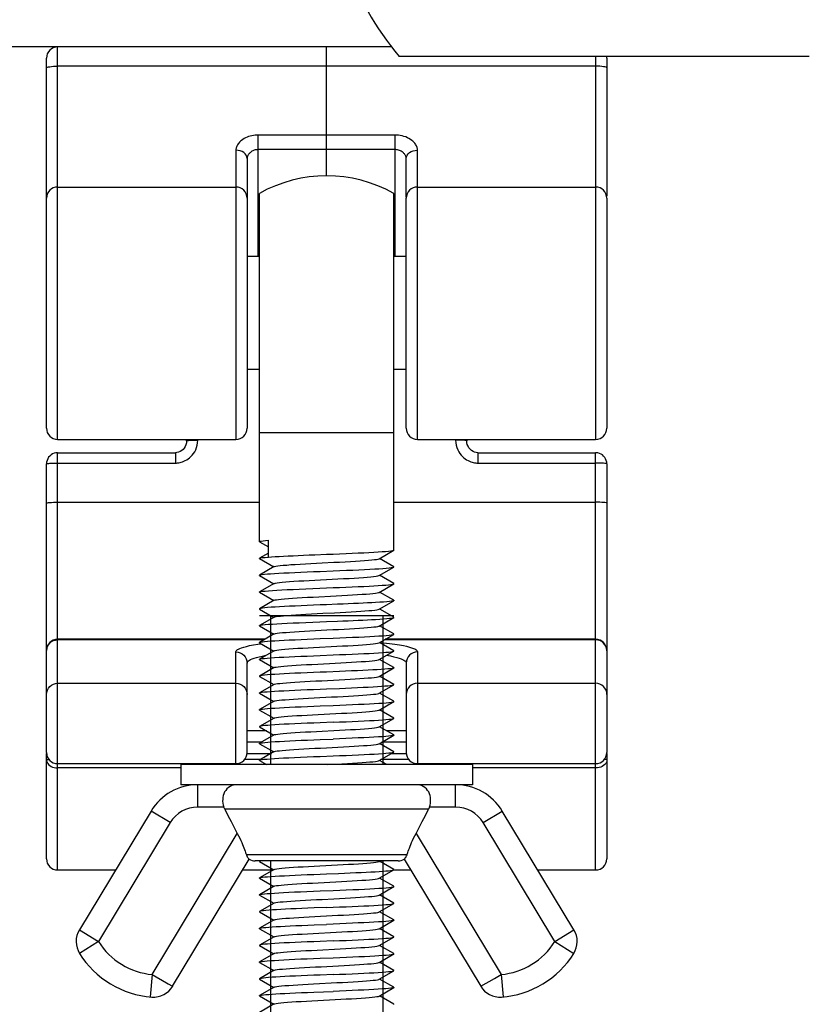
# Model space of a CAD drawing. Extents: x 0 to 420, y 0 to 297.
# Tile 58 of 77: x 325 to 339, y 171 to 188. Entities that reach past the tile are written whole.
import ezdxf

# ---------------------------------------------------------------- set-up
doc = ezdxf.new("R2010")
doc.units = 0
doc.header["$LTSCALE"] = 23.1
doc.layers.get('0').update_dxf_attribs({"linetype": 'CONTINUOUS'})
for name, color, linetype in [('02___PRT_ALL_AXES', 7, 'CONTINUOUS'), ('03___PRT_ALL_CURVES', 7, 'CONTINUOUS'), ('DIM_PILOTEES', 7, 'CONTINUOUS')]:
    doc.layers.add(name, color=color, linetype=linetype)
doc.dimstyles.get("Standard").update_dxf_attribs({"dimtxt": 2.5, "dimasz": 2.5, "dimexe": 1.25, "dimexo": 0.625, "dimtad": 1, "dimcen": 2.5, "dimazin": 3, "dimtfac": 1, "dimtmove": 0, "dimatfit": 3})

# ---------------------------------------------------------------- blocks, each defined once
blk = doc.blocks.new('_FILLED')
at = {"color": 0, "linetype": 'BYBLOCK'}
blk.add_solid([(0, 0), (-1, 0.1429), (-1, -0.1429)], dxfattribs=at)
blk = doc.blocks.new('*D17')
at = {"layer": 'DIM_PILOTEES', "color": 2, "linetype": 'CONTINUOUS'}
for p, q in [((315.804, 200.233), (315.804, 158.992)), ((345.124, 200.233), (345.124, 158.992)), ((315.804, 160.992), (330.464, 160.992)), ((345.124, 160.992), (330.464, 160.992))]:
    blk.add_line(p, q, dxfattribs=at)
at = {"layer": 'DIM_PILOTEES', "color": 2, "linetype": 'CONTINUOUS', "xscale": 3.5, "yscale": 3.5, "zscale": 3.5, "rotation": 180}
blk.add_blockref('_FILLED', (315.804, 160.992), dxfattribs=at)
at = {"layer": 'DIM_PILOTEES', "color": 2, "linetype": 'CONTINUOUS', "xscale": 3.5, "yscale": 3.5, "zscale": 3.5}
blk.add_blockref('_FILLED', (345.124, 160.992), dxfattribs=at)

msp = doc.modelspace()

# ---------------------------------------------------------------- linework, layer by layer
at = {"color": 7, "linetype": 'CONTINUOUS'}
for p, q in [((331.285, 187.933), (313.124, 187.933)), ((325.324, 180.933), (325.324, 187.933)), ((325.124, 185.242), (325.124, 187.733)), ((338.737, 187.763), (331.417, 187.763)), ((334.924, 187.763), (334.924, 180.933)), ((335.124, 187.733), (335.124, 185.271)), ((334.924, 187.589), (325.324, 187.589)), ((331.344, 186.361), (328.904, 186.361)), ((328.904, 184.203), (328.904, 186.361)), ((331.344, 184.203), (331.344, 186.361)), ((328.504, 186.09), (328.504, 180.933)), ((331.344, 186.101), (328.904, 186.101)), ((331.744, 180.933), (331.744, 186.09)), ((328.704, 185.943), (328.704, 181.133)), ((331.544, 185.25), (331.544, 185.943)), ((325.324, 185.433), (328.504, 185.433)), ((331.744, 185.433), (334.924, 185.433)), ((325.124, 181.133), (325.124, 185.234)), ((331.544, 181.133), (331.544, 185.234)), ((335.124, 185.234), (335.124, 181.133)), ((328.704, 184.203), (328.924, 184.203)), ((331.324, 184.203), (331.544, 184.203)), ((328.704, 182.183), (328.924, 182.183)), ((331.324, 182.183), (331.544, 182.183)), ((325.324, 180.933), (328.504, 180.933)), ((327.624, 180.905), (327.624, 180.933)), ((327.824, 180.92), (327.824, 180.933)), ((331.744, 180.933), (334.924, 180.933)), ((332.424, 180.933), (332.424, 180.92)), ((332.624, 180.933), (332.624, 180.905)), ((325.324, 180.695), (327.424, 180.695)), ((325.324, 173.253), (325.324, 180.695)), ((327.424, 180.695), (327.424, 180.51)), ((332.824, 180.695), (334.924, 180.695)), ((332.824, 180.695), (332.824, 180.51)), ((334.924, 173.253), (334.924, 180.695)), ((325.124, 175.349), (325.124, 180.495)), ((325.324, 180.51), (327.424, 180.51)), ((332.824, 180.51), (334.924, 180.51)), ((335.124, 180.495), (335.124, 175.349)), ((325.324, 179.812), (328.924, 179.812)), ((331.324, 179.812), (334.924, 179.812)), ((329.085, 178.833), (329.085, 179.133)), ((328.927, 179.105), (329.085, 179.014)), ((331.061, 178.804), (331.322, 178.955)), ((329.085, 178.903), (328.927, 178.812)), ((328.927, 178.805), (329.181, 178.658)), ((329.916, 178.875), (330.124, 178.883)), ((331.322, 178.662), (331.068, 178.808)), ((329.188, 178.663), (328.927, 178.512)), ((331.061, 178.504), (331.322, 178.655)), ((328.927, 178.505), (329.181, 178.358)), ((331.322, 178.362), (331.068, 178.508)), ((329.188, 178.363), (328.927, 178.212)), ((331.061, 178.204), (331.322, 178.355)), ((328.927, 178.205), (329.181, 178.058)), ((331.322, 178.062), (331.068, 178.208)), ((329.188, 178.063), (328.927, 177.912)), ((328.927, 177.905), (329.181, 177.758)), ((330.319, 177.991), (330.124, 177.983)), ((331.061, 177.904), (331.322, 178.055)), ((331.084, 177.9), (331.068, 177.908)), ((331.322, 177.762), (331.084, 177.9)), ((331.324, 177.783), (328.924, 177.783)), ((329.188, 177.763), (328.927, 177.612)), ((331.061, 177.604), (331.322, 177.755)), ((328.927, 177.605), (329.181, 177.458)), ((330.124, 177.683), (330.319, 177.691)), ((331.322, 177.462), (331.068, 177.608)), ((329.188, 177.463), (328.927, 177.312)), ((331.061, 177.304), (331.322, 177.455)), ((329.022, 177.367), (325.324, 177.367)), ((329.008, 177.358), (325.324, 177.358)), ((328.896, 177.279), (328.957, 177.288)), ((328.927, 177.305), (329.181, 177.158)), ((331.322, 177.162), (331.068, 177.308)), ((334.924, 177.358), (331.154, 177.358)), ((334.924, 177.367), (331.169, 177.367)), ((328.504, 175.149), (328.504, 177.143)), ((328.87, 177.042), (328.919, 177.055)), ((329.188, 177.163), (328.927, 177.012)), ((331.061, 177.004), (331.322, 177.155)), ((331.744, 177.143), (331.744, 175.149)), ((328.704, 175.349), (328.704, 176.944)), ((328.927, 177.005), (329.181, 176.858)), ((329.188, 176.863), (328.927, 176.712)), ((329.964, 176.925), (330.275, 176.941)), ((331.061, 176.704), (331.322, 176.855)), ((331.322, 176.862), (331.068, 177.008)), ((331.544, 176.944), (331.544, 175.349)), ((328.927, 176.705), (329.181, 176.558)), ((330.351, 176.792), (330.124, 176.783)), ((331.322, 176.562), (331.068, 176.708)), ((325.324, 176.583), (328.504, 176.583)), ((329.188, 176.563), (328.927, 176.412)), ((330.124, 176.483), (330.351, 176.492)), ((331.061, 176.404), (331.322, 176.555)), ((331.744, 176.583), (334.924, 176.583)), ((328.927, 176.405), (329.181, 176.258)), ((331.322, 176.262), (331.068, 176.408)), ((329.188, 176.263), (328.927, 176.112)), ((331.061, 176.104), (331.322, 176.255)), ((328.927, 176.105), (329.181, 175.958)), ((329.188, 175.963), (328.927, 175.812)), ((329.974, 176.026), (330.285, 176.042)), ((331.322, 175.962), (331.068, 176.108)), ((328.927, 175.805), (329.181, 175.658)), ((331.061, 175.804), (331.322, 175.955)), ((331.322, 175.662), (331.068, 175.808)), ((329.051, 175.733), (328.704, 175.733)), ((329.188, 175.663), (328.927, 175.512)), ((331.061, 175.504), (331.322, 175.655)), ((331.544, 175.733), (331.198, 175.733)), ((328.965, 175.533), (328.704, 175.533)), ((328.927, 175.505), (329.181, 175.358)), ((331.322, 175.362), (331.068, 175.508)), ((331.544, 175.533), (331.111, 175.533)), ((325.124, 175.333), (325.126, 175.333)), ((325.124, 173.453), (325.124, 175.333)), ((328.704, 175.333), (329.138, 175.333)), ((329.188, 175.363), (328.927, 175.212)), ((331.061, 175.204), (331.322, 175.355)), ((331.284, 175.333), (331.544, 175.333)), ((335.124, 175.333), (335.123, 175.333)), ((335.124, 175.333), (335.124, 173.453)), ((325.124, 175.221), (325.171, 175.221)), ((325.324, 175.149), (328.504, 175.149)), ((328.943, 175.221), (328.657, 175.221)), ((328.927, 175.205), (329.05, 175.134)), ((330.138, 175.134), (330.295, 175.142)), ((331.197, 175.134), (331.068, 175.208)), ((331.591, 175.221), (331.09, 175.221)), ((331.744, 175.149), (334.924, 175.149)), ((335.124, 175.221), (335.077, 175.221)), ((327.524, 175.073), (325.324, 175.073)), ((334.924, 175.073), (332.724, 175.073)), ((327.823, 174.374), (327.823, 174.774)), ((332.426, 174.374), (332.426, 174.774)), ((326.991, 174.304), (325.712, 172.183)), ((327.334, 174.098), (326.991, 174.304)), ((328.289, 174.374), (327.823, 174.374)), ((331.944, 174.339), (328.305, 174.339)), ((332.426, 174.374), (331.96, 174.374)), ((332.915, 174.098), (333.258, 174.304)), ((334.537, 172.183), (333.258, 174.304)), ((327.334, 174.098), (326.054, 171.977)), ((334.195, 171.977), (332.915, 174.098)), ((327.011, 171.387), (328.53, 173.905)), ((331.719, 173.905), (333.238, 171.387)), ((331.558, 173.524), (328.691, 173.524)), ((327.376, 171.179), (328.742, 173.444)), ((328.927, 173.412), (328.925, 173.409)), ((328.925, 173.409), (328.927, 173.405)), ((328.931, 173.414), (328.927, 173.412)), ((328.927, 173.405), (329.181, 173.258)), ((331.061, 173.404), (331.078, 173.414)), ((331.322, 173.262), (331.068, 173.408)), ((331.507, 173.444), (332.873, 171.179)), ((325.324, 173.253), (326.357, 173.253)), ((328.628, 173.253), (329.172, 173.253)), ((329.188, 173.263), (328.927, 173.112)), ((330.124, 173.183), (330.338, 173.192)), ((331.061, 173.104), (331.322, 173.255)), ((331.322, 173.253), (331.621, 173.253)), ((333.892, 173.253), (334.924, 173.253)), ((328.927, 173.105), (329.181, 172.958)), ((329.974, 173.026), (330.285, 173.042)), ((331.322, 172.962), (331.068, 173.108)), ((329.188, 172.963), (328.927, 172.812)), ((328.927, 172.805), (329.181, 172.658)), ((331.061, 172.804), (331.322, 172.955)), ((331.322, 172.662), (331.068, 172.808)), ((329.188, 172.663), (328.927, 172.512)), ((331.061, 172.504), (331.322, 172.655)), ((328.927, 172.505), (329.181, 172.358)), ((330.124, 172.583), (329.902, 172.575)), ((331.322, 172.362), (331.068, 172.508)), ((329.188, 172.363), (328.927, 172.212)), ((329.9, 172.274), (330.124, 172.283)), ((331.061, 172.204), (331.322, 172.355)), ((325.712, 172.183), (326.054, 171.977)), ((328.927, 172.205), (329.181, 172.058)), ((331.322, 172.062), (331.068, 172.208)), ((334.195, 171.977), (334.537, 172.183)), ((326.054, 171.977), (325.715, 171.764)), ((329.188, 172.063), (328.927, 171.912)), ((331.061, 171.904), (331.322, 172.055)), ((334.195, 171.977), (334.534, 171.764)), ((328.927, 171.905), (329.181, 171.758)), ((329.188, 171.763), (328.927, 171.612)), ((331.061, 171.604), (331.322, 171.755)), ((331.322, 171.762), (331.068, 171.908)), ((328.927, 171.605), (329.181, 171.458)), ((331.322, 171.462), (331.068, 171.608)), ((329.188, 171.463), (328.927, 171.312)), ((331.061, 171.304), (331.322, 171.455)), ((327.011, 171.387), (326.975, 170.989)), ((327.011, 171.387), (327.269, 171.24)), ((328.927, 171.305), (329.181, 171.158)), ((331.322, 171.162), (331.068, 171.308)), ((332.873, 171.179), (333.117, 171.319)), ((333.117, 171.319), (333.238, 171.387)), ((333.238, 171.387), (333.274, 170.989)), ((329.188, 171.163), (328.927, 171.012)), ((329.896, 171.074), (330.241, 171.088)), ((331.061, 171.004), (331.322, 171.155)), ((328.927, 171.005), (329.181, 170.858)), ((329.964, 170.925), (330.275, 170.941)), ((331.322, 170.862), (331.068, 171.008)), ((329.188, 170.863), (328.927, 170.712))]:
    msp.add_line(p, q, dxfattribs=at)
at = {"color": 2, "linetype": 'CONTINUOUS'}
for p, q in [((329.124, 177.783), (329.124, 175.134)), ((331.124, 177.783), (331.124, 175.134)), ((329.124, 173.414), (329.124, 168.783)), ((331.124, 173.414), (331.124, 168.783))]:
    msp.add_line(p, q, dxfattribs=at)
at = {"color": 7, "linetype": 'CONTINUOUS'}
for points in [[(325.124, 187.561), (325.128, 187.566), (325.14, 187.572), (325.158, 187.576), (325.183, 187.58), (325.213, 187.584), (325.248, 187.586), (325.285, 187.588), (325.324, 187.589)], [(335.124, 187.561), (335.121, 187.566), (335.109, 187.572), (335.091, 187.576), (335.066, 187.58), (335.036, 187.584), (335.001, 187.586), (334.963, 187.588), (334.924, 187.589)], [(328.904, 186.361), (328.877, 186.36), (328.849, 186.358), (328.82, 186.354), (328.791, 186.349), (328.761, 186.342), (328.732, 186.333), (328.704, 186.322), (328.676, 186.31), (328.651, 186.296), (328.627, 186.281), (328.606, 186.265), (328.587, 186.25), (328.57, 186.234), (328.556, 186.218), (328.545, 186.203), (328.535, 186.188), (328.527, 186.174), (328.52, 186.161), (328.515, 186.147), (328.511, 186.135), (328.508, 186.123), (328.506, 186.111), (328.505, 186.1), (328.504, 186.09)], [(331.744, 186.09), (331.744, 186.101), (331.743, 186.114), (331.74, 186.126), (331.737, 186.14), (331.732, 186.154), (331.725, 186.168), (331.717, 186.183), (331.707, 186.199), (331.695, 186.216), (331.68, 186.232), (331.663, 186.249), (331.643, 186.266), (331.619, 186.283), (331.593, 186.298), (331.565, 186.313), (331.535, 186.326), (331.503, 186.337), (331.471, 186.346), (331.438, 186.353), (331.406, 186.357), (331.375, 186.36), (331.344, 186.361)], [(328.704, 185.943), (328.701, 185.971), (328.689, 185.999), (328.671, 186.024), (328.646, 186.047), (328.616, 186.065), (328.581, 186.079), (328.543, 186.087), (328.504, 186.09)], [(328.904, 186.101), (328.891, 186.101), (328.877, 186.099), (328.862, 186.097), (328.848, 186.094), (328.833, 186.089), (328.818, 186.084), (328.804, 186.077), (328.79, 186.07), (328.778, 186.061), (328.766, 186.052), (328.755, 186.043), (328.746, 186.034), (328.737, 186.024), (328.73, 186.015), (328.725, 186.006), (328.72, 185.998), (328.716, 185.99), (328.712, 185.982), (328.71, 185.975), (328.708, 185.967), (328.706, 185.961), (328.705, 185.954), (328.705, 185.948), (328.704, 185.943)], [(331.544, 185.943), (331.544, 185.949), (331.544, 185.956), (331.542, 185.963), (331.541, 185.97), (331.538, 185.978), (331.535, 185.986), (331.531, 185.995), (331.526, 186.004), (331.52, 186.014), (331.512, 186.023), (331.504, 186.033), (331.494, 186.043), (331.482, 186.053), (331.469, 186.063), (331.455, 186.072), (331.44, 186.08), (331.424, 186.086), (331.408, 186.092), (331.391, 186.096), (331.375, 186.099), (331.359, 186.101), (331.344, 186.101)], [(331.544, 185.943), (331.548, 185.971), (331.56, 185.999), (331.578, 186.024), (331.603, 186.047), (331.633, 186.065), (331.668, 186.079), (331.705, 186.087), (331.744, 186.09)], [(327.424, 180.51), (327.444, 180.511), (327.465, 180.512), (327.486, 180.515), (327.508, 180.519), (327.53, 180.525), (327.554, 180.532), (327.578, 180.542), (327.602, 180.553), (327.627, 180.567), (327.652, 180.583), (327.677, 180.602), (327.702, 180.625), (327.725, 180.65), (327.748, 180.679), (327.769, 180.711), (327.787, 180.747), (327.802, 180.786), (327.814, 180.828), (327.821, 180.873), (327.824, 180.92)], [(327.624, 180.905), (327.622, 180.869), (327.614, 180.837), (327.601, 180.806), (327.584, 180.778), (327.562, 180.753), (327.538, 180.732), (327.511, 180.716), (327.482, 180.704), (327.451, 180.697), (327.424, 180.695)], [(327.624, 180.905), (327.628, 180.908), (327.64, 180.911), (327.658, 180.913), (327.683, 180.916), (327.713, 180.918), (327.748, 180.919), (327.785, 180.92), (327.824, 180.92)], [(332.624, 180.905), (332.621, 180.908), (332.609, 180.911), (332.591, 180.913), (332.566, 180.916), (332.536, 180.918), (332.501, 180.919), (332.463, 180.92), (332.424, 180.92)], [(332.424, 180.92), (332.427, 180.873), (332.435, 180.828), (332.447, 180.786), (332.462, 180.747), (332.48, 180.711), (332.501, 180.679), (332.524, 180.65), (332.547, 180.625), (332.572, 180.602), (332.597, 180.583), (332.622, 180.567), (332.647, 180.553), (332.671, 180.542), (332.695, 180.532), (332.719, 180.525), (332.741, 180.519), (332.763, 180.515), (332.784, 180.512), (332.805, 180.511), (332.824, 180.51)], [(332.824, 180.695), (332.795, 180.697), (332.765, 180.705), (332.736, 180.717), (332.709, 180.734), (332.684, 180.755), (332.664, 180.78), (332.647, 180.809), (332.634, 180.839), (332.627, 180.872), (332.624, 180.905)], [(325.324, 180.695), (325.292, 180.692), (325.262, 180.685), (325.233, 180.673), (325.206, 180.657), (325.183, 180.636), (325.163, 180.613), (325.147, 180.586), (325.134, 180.557), (325.127, 180.527), (325.124, 180.495)], [(335.124, 180.495), (335.122, 180.528), (335.114, 180.558), (335.102, 180.587), (335.086, 180.612), (335.067, 180.635), (335.045, 180.654), (335.02, 180.671), (334.992, 180.683), (334.962, 180.692), (334.929, 180.695), (334.924, 180.695)], [(325.124, 180.495), (325.127, 180.497), (325.135, 180.5), (325.148, 180.502), (325.165, 180.504), (325.186, 180.506), (325.211, 180.508), (325.238, 180.509), (325.267, 180.51), (325.296, 180.51), (325.324, 180.51)], [(335.124, 180.495), (335.122, 180.497), (335.115, 180.5), (335.103, 180.502), (335.086, 180.504), (335.066, 180.506), (335.042, 180.507), (335.015, 180.509), (334.986, 180.51), (334.956, 180.51), (334.924, 180.51)], [(325.124, 179.797), (325.128, 179.8), (325.14, 179.803), (325.158, 179.805), (325.183, 179.807), (325.213, 179.809), (325.248, 179.811), (325.285, 179.812), (325.324, 179.812)], [(335.124, 179.797), (335.121, 179.8), (335.109, 179.803), (335.091, 179.805), (335.066, 179.807), (335.036, 179.809), (335.001, 179.811), (334.963, 179.812), (334.924, 179.812)], [(328.924, 179.108), (328.926, 179.111), (328.936, 179.115), (328.958, 179.12), (328.99, 179.124), (329.033, 179.129), (329.085, 179.133)], [(328.927, 179.105), (328.926, 179.106), (328.924, 179.108)], [(330.124, 178.883), (330.241, 178.888), (330.356, 178.893), (330.47, 178.897), (330.58, 178.902), (330.685, 178.907), (330.785, 178.911), (330.879, 178.916), (330.966, 178.921), (331.045, 178.925), (331.116, 178.93), (331.177, 178.935), (331.229, 178.939), (331.27, 178.944), (331.299, 178.949), (331.317, 178.953), (331.322, 178.955)], [(331.322, 178.955), (331.324, 178.958), (331.324, 178.958)], [(328.927, 178.805), (328.924, 178.808), (328.927, 178.812)], [(328.927, 178.812), (328.931, 178.813), (328.95, 178.818), (328.982, 178.823), (329.027, 178.828), (329.085, 178.833)], [(329.085, 178.833), (329.142, 178.838), (329.207, 178.842), (329.277, 178.846), (329.354, 178.85), (329.436, 178.854), (329.524, 178.858), (329.616, 178.863), (329.713, 178.867), (329.813, 178.871), (329.916, 178.875)], [(330.254, 178.74), (330.356, 178.745), (330.456, 178.751), (330.551, 178.756), (330.641, 178.761), (330.725, 178.766), (330.801, 178.772), (330.869, 178.777), (330.928, 178.782), (330.977, 178.788), (331.016, 178.793), (331.043, 178.798), (331.06, 178.804), (331.061, 178.804)], [(329.188, 178.663), (329.196, 178.666), (329.218, 178.671), (329.251, 178.677), (329.295, 178.682), (329.349, 178.687), (329.413, 178.692), (329.485, 178.698), (329.565, 178.703), (329.652, 178.708), (329.745, 178.714), (329.842, 178.719), (329.943, 178.724), (330.046, 178.729), (330.254, 178.74)], [(330.242, 178.588), (330.359, 178.593), (330.476, 178.598), (330.589, 178.602), (330.698, 178.607), (330.8, 178.612), (330.894, 178.617), (330.981, 178.621), (331.058, 178.626), (331.127, 178.631), (331.187, 178.635), (331.237, 178.64), (331.276, 178.645), (331.304, 178.65), (331.32, 178.654), (331.322, 178.655)], [(331.322, 178.655), (331.324, 178.659), (331.322, 178.662)], [(328.927, 178.505), (328.924, 178.508), (328.927, 178.512)], [(328.927, 178.512), (328.93, 178.513), (328.947, 178.518), (328.976, 178.522), (329.016, 178.527), (329.066, 178.532), (329.125, 178.536), (329.195, 178.541), (329.273, 178.546), (329.36, 178.55), (329.454, 178.555), (329.557, 178.56), (329.665, 178.565), (329.777, 178.569), (329.892, 178.574), (330.008, 178.579), (330.242, 178.588)], [(329.188, 178.363), (329.192, 178.364), (329.21, 178.37), (329.24, 178.375), (329.281, 178.38), (329.332, 178.386), (329.393, 178.391), (329.462, 178.396), (329.54, 178.401), (329.625, 178.407), (329.717, 178.412), (329.813, 178.417), (329.913, 178.423), (330.015, 178.428), (330.119, 178.433), (330.223, 178.438), (330.326, 178.444), (330.426, 178.449), (330.523, 178.454), (330.615, 178.46), (330.7, 178.465), (330.779, 178.47), (330.85, 178.475), (330.911, 178.481), (330.963, 178.486), (331.005, 178.491), (331.036, 178.497), (331.056, 178.502), (331.061, 178.504)], [(328.927, 178.212), (328.931, 178.213), (328.95, 178.218), (328.983, 178.223), (329.029, 178.228), (329.087, 178.234), (329.156, 178.239), (329.236, 178.244), (329.324, 178.249), (329.42, 178.253), (329.524, 178.258), (329.636, 178.263), (329.754, 178.268), (329.876, 178.273), (330, 178.278), (330.124, 178.283)], [(330.124, 178.283), (330.241, 178.288), (330.356, 178.293), (330.469, 178.297), (330.579, 178.302), (330.685, 178.307), (330.786, 178.311), (330.88, 178.316), (330.967, 178.321), (331.046, 178.325), (331.117, 178.33), (331.178, 178.335), (331.23, 178.339), (331.27, 178.344), (331.299, 178.349), (331.317, 178.353), (331.322, 178.355)], [(331.322, 178.355), (331.324, 178.358), (331.322, 178.362)], [(328.927, 178.205), (328.924, 178.208), (328.927, 178.212)], [(329.188, 178.063), (329.203, 178.068), (329.23, 178.073), (329.267, 178.079), (329.315, 178.084), (329.373, 178.089), (329.441, 178.095), (329.516, 178.1), (329.599, 178.105), (329.689, 178.11), (329.783, 178.116), (329.882, 178.121), (329.984, 178.126)], [(329.984, 178.126), (330.192, 178.137), (330.295, 178.142), (330.397, 178.147), (330.494, 178.153), (330.588, 178.158), (330.675, 178.163), (330.756, 178.169), (330.829, 178.174), (330.894, 178.179), (330.949, 178.184), (330.994, 178.19), (331.028, 178.195), (331.051, 178.2), (331.061, 178.204)], [(328.927, 177.912), (328.925, 177.909), (328.927, 177.905)], [(330.124, 177.983), (330.008, 177.979), (329.892, 177.974), (329.779, 177.969), (329.669, 177.965), (329.564, 177.96), (329.464, 177.956), (329.37, 177.951), (329.283, 177.946), (329.203, 177.942), (329.133, 177.937), (329.071, 177.932), (329.019, 177.928), (328.978, 177.923), (328.949, 177.918), (328.931, 177.913), (328.927, 177.912)], [(330.997, 178.022), (330.928, 178.018), (330.854, 178.015), (330.774, 178.011), (330.69, 178.007), (330.602, 178.003), (330.51, 177.999), (330.416, 177.995), (330.319, 177.991)], [(330.808, 177.872), (330.875, 177.878), (330.933, 177.883), (330.981, 177.888), (331.019, 177.893), (331.046, 177.899), (331.061, 177.904)], [(331.322, 178.055), (331.308, 178.05), (331.282, 178.046), (331.246, 178.041), (331.198, 178.036), (331.14, 178.032), (331.073, 178.027), (330.997, 178.022)], [(331.322, 178.062), (331.324, 178.06), (331.322, 178.055)], [(329.188, 177.763), (329.198, 177.766), (329.221, 177.772), (329.255, 177.777), (329.3, 177.782), (329.355, 177.788), (329.42, 177.793), (329.493, 177.798), (329.574, 177.804), (329.661, 177.809), (329.754, 177.814), (329.852, 177.819), (329.954, 177.825), (330.057, 177.83), (330.265, 177.841)], [(330.265, 177.841), (330.367, 177.846), (330.466, 177.851), (330.56, 177.856), (330.65, 177.862), (330.733, 177.867), (330.808, 177.872)], [(330.319, 177.691), (330.414, 177.695), (330.508, 177.699), (330.599, 177.703), (330.687, 177.707), (330.772, 177.711), (330.852, 177.715), (330.927, 177.718), (330.997, 177.722)], [(330.997, 177.722), (331.072, 177.727), (331.139, 177.732), (331.196, 177.736), (331.243, 177.741), (331.28, 177.745), (331.305, 177.75), (331.32, 177.754), (331.322, 177.755)], [(331.322, 177.755), (331.324, 177.759), (331.322, 177.762)], [(328.927, 177.605), (328.924, 177.608), (328.927, 177.612)], [(328.927, 177.612), (328.931, 177.613), (328.95, 177.618), (328.982, 177.623), (329.028, 177.628), (329.086, 177.634), (329.156, 177.639), (329.235, 177.644), (329.323, 177.649), (329.419, 177.653), (329.524, 177.658), (329.636, 177.663), (329.754, 177.668), (329.876, 177.673), (330, 177.678), (330.124, 177.683)], [(329.188, 177.463), (329.193, 177.465), (329.213, 177.47), (329.244, 177.475), (329.285, 177.481), (329.338, 177.486), (329.399, 177.491), (329.47, 177.497), (329.549, 177.502), (329.634, 177.507), (329.726, 177.513), (329.823, 177.518), (329.923, 177.523), (330.026, 177.528), (330.13, 177.534), (330.234, 177.539), (330.336, 177.544), (330.436, 177.55), (330.532, 177.555), (330.624, 177.56), (330.709, 177.565), (330.787, 177.571), (330.856, 177.576), (330.917, 177.581), (330.968, 177.587), (331.009, 177.592), (331.039, 177.597), (331.057, 177.602), (331.061, 177.604)], [(328.927, 177.312), (328.931, 177.313), (328.949, 177.318), (328.977, 177.323), (329.017, 177.327), (329.068, 177.332), (329.128, 177.337), (329.198, 177.341), (329.277, 177.346), (329.364, 177.351), (329.458, 177.355), (329.56, 177.36), (329.668, 177.365), (329.779, 177.369), (329.893, 177.374), (330.008, 177.379), (330.242, 177.388)], [(330.242, 177.388), (330.359, 177.393), (330.475, 177.398), (330.588, 177.402), (330.697, 177.407), (330.799, 177.412), (330.893, 177.417), (330.979, 177.421), (331.057, 177.426), (331.127, 177.431), (331.187, 177.435), (331.238, 177.44), (331.277, 177.445), (331.304, 177.45), (331.32, 177.454), (331.322, 177.455)], [(331.322, 177.455), (331.324, 177.459), (331.322, 177.462)], [(325.124, 177.16), (325.128, 177.199), (325.14, 177.236), (325.158, 177.27), (325.183, 177.3), (325.213, 177.325), (325.248, 177.343), (325.285, 177.354), (325.324, 177.358)], [(328.504, 177.143), (328.506, 177.152), (328.511, 177.162), (328.52, 177.172), (328.533, 177.182), (328.552, 177.193), (328.576, 177.204), (328.607, 177.216), (328.646, 177.228), (328.693, 177.241), (328.749, 177.254), (328.817, 177.266), (328.896, 177.279)], [(328.927, 177.305), (328.924, 177.309), (328.927, 177.312)], [(329.188, 177.163), (329.189, 177.163), (329.206, 177.169), (329.233, 177.174), (329.272, 177.179), (329.321, 177.184), (329.38, 177.19), (329.448, 177.195), (329.524, 177.2), (329.608, 177.206), (329.698, 177.211), (329.793, 177.216), (329.892, 177.222), (329.995, 177.227)], [(329.995, 177.227), (330.203, 177.237), (330.306, 177.243), (330.407, 177.248), (330.504, 177.253), (330.597, 177.259), (330.684, 177.264), (330.764, 177.269), (330.836, 177.274), (330.9, 177.28), (330.954, 177.285), (330.998, 177.29), (331.031, 177.296), (331.053, 177.301), (331.061, 177.304)], [(331.075, 177.312), (331.14, 177.306), (331.248, 177.294), (331.342, 177.281), (331.424, 177.268), (331.493, 177.255), (331.551, 177.242), (331.6, 177.229), (331.639, 177.217), (331.671, 177.205), (331.696, 177.194), (331.715, 177.183), (331.729, 177.172), (331.738, 177.162), (331.743, 177.152), (331.744, 177.143)], [(335.124, 177.16), (335.121, 177.199), (335.109, 177.236), (335.091, 177.27), (335.066, 177.3), (335.036, 177.325), (335.001, 177.343), (334.963, 177.354), (334.924, 177.358)], [(328.504, 177.143), (328.543, 177.139), (328.581, 177.128), (328.616, 177.109), (328.646, 177.085), (328.671, 177.055), (328.689, 177.02), (328.701, 176.983), (328.704, 176.944)], [(328.704, 176.944), (328.706, 176.954), (328.71, 176.963), (328.718, 176.973), (328.73, 176.984), (328.746, 176.995), (328.767, 177.006), (328.795, 177.018), (328.828, 177.03), (328.87, 177.042)], [(328.919, 177.055), (328.978, 177.068), (329.047, 177.081)], [(328.927, 177.012), (328.929, 177.013), (328.945, 177.017), (328.973, 177.022), (329.013, 177.027), (329.064, 177.032), (329.125, 177.036), (329.196, 177.041), (329.274, 177.046), (329.36, 177.05), (329.453, 177.055), (329.555, 177.06), (329.662, 177.065), (329.775, 177.069), (329.891, 177.074), (330.007, 177.079)], [(330.007, 177.079), (330.241, 177.088), (330.356, 177.093), (330.469, 177.097), (330.58, 177.102), (330.686, 177.107), (330.788, 177.111), (330.882, 177.116), (330.969, 177.121), (331.048, 177.125), (331.119, 177.13), (331.18, 177.135), (331.23, 177.139), (331.27, 177.144), (331.3, 177.149), (331.318, 177.153), (331.322, 177.155)], [(331.195, 177.082), (331.263, 177.07), (331.324, 177.057), (331.375, 177.044), (331.417, 177.031), (331.452, 177.019), (331.48, 177.007), (331.502, 176.995), (331.518, 176.984), (331.531, 176.974), (331.539, 176.963), (331.543, 176.954), (331.544, 176.944)], [(331.322, 177.155), (331.324, 177.158), (331.322, 177.162)], [(331.744, 177.143), (331.705, 177.139), (331.668, 177.128), (331.633, 177.109), (331.603, 177.085), (331.578, 177.055), (331.56, 177.02), (331.548, 176.983), (331.544, 176.944)], [(328.927, 177.005), (328.925, 177.008), (328.927, 177.012)], [(329.188, 176.863), (329.199, 176.867), (329.224, 176.872), (329.259, 176.878), (329.305, 176.883), (329.361, 176.888), (329.426, 176.893), (329.5, 176.899), (329.582, 176.904), (329.67, 176.909), (329.764, 176.915), (329.862, 176.92), (329.964, 176.925)], [(330.275, 176.941), (330.377, 176.946), (330.475, 176.952), (330.57, 176.957), (330.658, 176.962), (330.741, 176.968), (330.815, 176.973), (330.882, 176.978), (330.939, 176.983), (330.986, 176.989), (331.022, 176.994), (331.048, 176.999), (331.061, 177.004)], [(331.322, 176.855), (331.312, 176.852), (331.291, 176.847), (331.259, 176.843), (331.216, 176.838), (331.162, 176.833), (331.099, 176.829), (331.028, 176.824), (330.949, 176.82), (330.863, 176.815), (330.771, 176.811), (330.673, 176.806), (330.569, 176.802), (330.462, 176.797), (330.351, 176.792)], [(331.322, 176.862), (331.323, 176.861), (331.323, 176.856), (331.322, 176.855)], [(328.927, 176.712), (328.924, 176.708), (328.927, 176.705)], [(330.124, 176.783), (330.008, 176.779), (329.892, 176.774), (329.777, 176.769), (329.665, 176.765), (329.559, 176.76), (329.459, 176.755), (329.366, 176.751), (329.28, 176.746), (329.201, 176.741), (329.13, 176.737), (329.068, 176.732), (329.016, 176.727), (328.976, 176.722), (328.947, 176.718), (328.93, 176.713), (328.927, 176.712)], [(329.188, 176.563), (329.194, 176.565), (329.215, 176.571), (329.247, 176.576), (329.29, 176.581), (329.343, 176.587), (329.406, 176.592), (329.477, 176.597), (329.557, 176.602), (329.643, 176.608), (329.735, 176.613), (329.832, 176.618), (329.933, 176.624), (330.036, 176.629), (330.14, 176.634), (330.244, 176.64), (330.346, 176.645), (330.446, 176.65), (330.542, 176.655), (330.632, 176.661), (330.717, 176.666), (330.794, 176.671), (330.863, 176.677), (330.923, 176.682), (330.973, 176.687), (331.012, 176.692), (331.041, 176.698), (331.059, 176.703), (331.061, 176.704)], [(325.124, 176.384), (325.128, 176.423), (325.14, 176.46), (325.158, 176.494), (325.183, 176.525), (325.213, 176.549), (325.248, 176.568), (325.285, 176.579), (325.324, 176.583)], [(328.504, 176.583), (328.543, 176.579), (328.581, 176.568), (328.616, 176.549), (328.646, 176.525), (328.671, 176.494), (328.689, 176.46), (328.701, 176.423), (328.704, 176.384)], [(330.351, 176.492), (330.461, 176.497), (330.569, 176.502), (330.674, 176.506), (330.774, 176.511), (330.867, 176.515), (330.954, 176.52), (331.032, 176.524), (331.103, 176.529), (331.165, 176.534), (331.217, 176.538), (331.259, 176.543), (331.291, 176.547), (331.312, 176.552), (331.322, 176.555)], [(331.322, 176.555), (331.323, 176.556), (331.323, 176.561), (331.322, 176.562)], [(331.744, 176.583), (331.705, 176.579), (331.668, 176.568), (331.633, 176.549), (331.603, 176.525), (331.578, 176.494), (331.56, 176.46), (331.548, 176.423), (331.544, 176.384)], [(335.124, 176.384), (335.121, 176.423), (335.109, 176.46), (335.091, 176.494), (335.066, 176.525), (335.036, 176.549), (335.001, 176.568), (334.963, 176.579), (334.924, 176.583)], [(328.927, 176.405), (328.925, 176.408), (328.927, 176.412)], [(328.927, 176.412), (328.929, 176.413), (328.945, 176.417), (328.973, 176.422), (329.013, 176.427), (329.064, 176.432), (329.125, 176.436), (329.195, 176.441), (329.273, 176.446), (329.359, 176.45), (329.453, 176.455), (329.554, 176.46), (329.662, 176.465), (329.775, 176.469), (329.891, 176.474), (330.007, 176.479), (330.124, 176.483)], [(329.188, 176.263), (329.19, 176.264), (329.208, 176.269), (329.237, 176.274), (329.276, 176.28), (329.326, 176.285), (329.386, 176.29), (329.455, 176.296), (329.532, 176.301), (329.617, 176.306), (329.707, 176.311), (329.803, 176.317), (329.903, 176.322), (330.005, 176.327), (330.109, 176.333), (330.213, 176.338), (330.316, 176.343), (330.416, 176.349), (330.514, 176.354), (330.606, 176.359), (330.692, 176.364), (330.772, 176.37), (330.843, 176.375), (330.906, 176.38), (330.959, 176.386), (331.002, 176.391), (331.034, 176.396), (331.055, 176.401), (331.061, 176.404)], [(328.927, 176.112), (328.931, 176.114), (328.949, 176.118), (328.979, 176.123), (329.019, 176.127), (329.07, 176.132), (329.131, 176.137), (329.201, 176.141), (329.28, 176.146), (329.367, 176.151), (329.462, 176.155), (329.563, 176.16), (329.669, 176.165), (329.78, 176.17), (329.893, 176.174), (330.008, 176.179), (330.241, 176.188)], [(330.241, 176.188), (330.358, 176.193), (330.474, 176.198), (330.586, 176.202), (330.694, 176.207), (330.795, 176.212), (330.888, 176.216), (330.974, 176.221), (331.053, 176.226), (331.123, 176.23), (331.184, 176.235), (331.235, 176.24), (331.275, 176.245), (331.303, 176.249), (331.32, 176.254), (331.322, 176.255)], [(331.322, 176.255), (331.324, 176.259), (331.322, 176.262)], [(328.927, 176.105), (328.925, 176.109), (328.927, 176.112)], [(329.188, 175.963), (329.201, 175.968), (329.227, 175.973), (329.263, 175.978), (329.31, 175.983), (329.367, 175.989), (329.433, 175.994), (329.508, 175.999), (329.591, 176.005), (329.679, 176.01), (329.774, 176.015), (329.872, 176.02), (329.974, 176.026)], [(330.285, 176.042), (330.387, 176.047), (330.485, 176.052), (330.579, 176.057), (330.667, 176.063), (330.749, 176.068), (330.822, 176.073), (330.888, 176.079), (330.944, 176.084), (330.99, 176.089), (331.025, 176.095), (331.049, 176.1), (331.061, 176.104)], [(328.927, 175.812), (328.925, 175.809), (328.927, 175.805)], [(330.241, 175.888), (330.009, 175.879), (329.893, 175.874), (329.778, 175.869), (329.667, 175.865), (329.559, 175.86), (329.458, 175.855), (329.364, 175.851), (329.279, 175.846), (329.202, 175.842), (329.133, 175.837), (329.072, 175.832), (329.021, 175.828), (328.981, 175.823), (328.951, 175.818), (328.932, 175.814), (328.927, 175.812)], [(330.241, 175.888), (330.356, 175.893), (330.47, 175.897), (330.582, 175.902), (330.689, 175.907), (330.791, 175.912), (330.886, 175.916), (330.973, 175.921), (331.052, 175.926), (331.121, 175.93), (331.182, 175.935), (331.232, 175.94), (331.272, 175.944), (331.301, 175.949), (331.318, 175.954), (331.322, 175.955)], [(330.254, 175.74), (330.356, 175.745), (330.456, 175.751), (330.551, 175.756), (330.641, 175.761), (330.725, 175.766), (330.801, 175.772), (330.869, 175.777), (330.928, 175.782), (330.977, 175.788), (331.016, 175.793), (331.043, 175.798), (331.06, 175.804), (331.061, 175.804)], [(331.322, 175.955), (331.324, 175.958), (331.322, 175.962)], [(329.188, 175.663), (329.196, 175.666), (329.218, 175.671), (329.251, 175.677), (329.295, 175.682), (329.349, 175.687), (329.413, 175.692), (329.485, 175.698), (329.565, 175.703), (329.652, 175.708), (329.745, 175.714), (329.842, 175.719), (329.943, 175.724), (330.046, 175.729), (330.254, 175.74)], [(331.322, 175.655), (331.317, 175.653), (331.299, 175.649), (331.27, 175.644), (331.23, 175.639), (331.179, 175.635), (331.118, 175.63), (331.047, 175.625), (330.968, 175.621), (330.881, 175.616), (330.787, 175.611), (330.685, 175.607), (330.579, 175.602), (330.469, 175.597), (330.356, 175.593), (330.241, 175.588)], [(331.322, 175.662), (331.324, 175.658), (331.322, 175.655)], [(328.927, 175.505), (328.925, 175.509), (328.927, 175.512)], [(328.927, 175.512), (328.933, 175.514), (328.952, 175.519), (328.982, 175.523), (329.022, 175.528), (329.074, 175.532), (329.135, 175.537), (329.205, 175.542), (329.284, 175.546), (329.371, 175.551), (329.465, 175.556), (329.566, 175.56), (329.672, 175.565), (329.782, 175.57), (329.894, 175.574), (330.009, 175.579), (330.241, 175.588)], [(329.188, 175.363), (329.192, 175.364), (329.21, 175.37), (329.24, 175.375), (329.281, 175.38), (329.332, 175.386), (329.393, 175.391), (329.462, 175.396), (329.54, 175.401), (329.625, 175.407), (329.717, 175.412), (329.813, 175.417), (329.913, 175.423), (330.015, 175.428), (330.119, 175.433), (330.223, 175.438), (330.326, 175.444), (330.426, 175.449), (330.523, 175.454), (330.615, 175.46), (330.7, 175.465), (330.779, 175.47), (330.85, 175.475), (330.911, 175.481), (330.963, 175.486), (331.005, 175.491), (331.036, 175.497), (331.056, 175.502), (331.061, 175.504)], [(328.927, 175.212), (328.929, 175.212), (328.945, 175.217), (328.972, 175.222), (329.011, 175.227), (329.062, 175.231), (329.122, 175.236), (329.192, 175.241), (329.27, 175.246), (329.356, 175.25), (329.45, 175.255), (329.552, 175.26), (329.66, 175.264), (329.774, 175.269), (329.89, 175.274), (330.007, 175.279)], [(330.007, 175.279), (330.241, 175.288), (330.356, 175.293), (330.471, 175.297), (330.582, 175.302), (330.69, 175.307), (330.792, 175.312), (330.886, 175.316), (330.973, 175.321), (331.052, 175.326), (331.122, 175.33), (331.182, 175.335), (331.232, 175.34), (331.272, 175.344), (331.301, 175.349), (331.318, 175.354), (331.322, 175.355)], [(331.322, 175.355), (331.324, 175.358), (331.322, 175.362)], [(325.124, 175.221), (325.127, 175.198), (325.134, 175.175), (325.146, 175.154), (325.163, 175.134), (325.183, 175.117), (325.207, 175.101), (325.234, 175.089), (325.263, 175.08), (325.293, 175.075), (325.324, 175.073)], [(328.927, 175.205), (328.925, 175.208), (328.927, 175.212)], [(330.295, 175.142), (330.397, 175.147), (330.494, 175.153), (330.588, 175.158), (330.675, 175.163), (330.756, 175.169), (330.829, 175.174), (330.894, 175.179), (330.949, 175.184), (330.994, 175.19), (331.028, 175.195), (331.051, 175.2), (331.061, 175.204)], [(335.124, 175.221), (335.122, 175.198), (335.115, 175.175), (335.103, 175.154), (335.086, 175.134), (335.066, 175.116), (335.042, 175.101), (335.015, 175.089), (334.986, 175.08), (334.956, 175.075), (334.924, 175.073)], [(328.525, 174.774), (328.494, 174.772), (328.463, 174.767), (328.431, 174.757), (328.4, 174.743), (328.371, 174.724), (328.345, 174.7), (328.323, 174.673), (328.304, 174.644), (328.29, 174.613), (328.279, 174.58), (328.272, 174.547), (328.269, 174.512), (328.268, 174.478), (328.272, 174.443), (328.279, 174.408), (328.289, 174.374)], [(331.96, 174.374), (331.97, 174.408), (331.977, 174.443), (331.98, 174.477), (331.98, 174.512), (331.977, 174.546), (331.97, 174.58), (331.959, 174.613), (331.945, 174.644), (331.926, 174.673), (331.904, 174.7), (331.878, 174.724), (331.849, 174.743), (331.818, 174.757), (331.786, 174.767), (331.755, 174.772), (331.724, 174.774)], [(328.305, 174.339), (328.3, 174.347), (328.296, 174.356), (328.292, 174.365), (328.289, 174.374)], [(328.305, 174.339), (328.363, 174.227), (328.42, 174.117), (328.476, 174.01), (328.53, 173.905)], [(331.719, 173.905), (331.773, 174.01), (331.829, 174.117), (331.886, 174.227), (331.944, 174.339)], [(331.96, 174.374), (331.956, 174.365), (331.953, 174.356), (331.949, 174.347), (331.944, 174.339)], [(328.53, 173.905), (328.552, 173.862), (328.573, 173.821), (328.591, 173.781), (328.608, 173.744), (328.623, 173.709), (328.636, 173.676), (328.648, 173.645), (328.659, 173.616), (328.668, 173.59), (328.677, 173.566), (328.684, 173.544), (328.691, 173.524)], [(331.558, 173.524), (331.564, 173.544), (331.572, 173.566), (331.58, 173.59), (331.59, 173.616), (331.6, 173.644), (331.612, 173.675), (331.626, 173.708), (331.641, 173.743), (331.658, 173.78), (331.676, 173.82), (331.697, 173.862), (331.719, 173.905)], [(328.691, 173.524), (328.698, 173.505), (328.706, 173.489), (328.715, 173.475), (328.724, 173.463), (328.731, 173.455), (328.737, 173.449), (328.741, 173.445), (328.742, 173.444)], [(331.507, 173.444), (331.507, 173.444), (331.509, 173.446), (331.512, 173.449), (331.516, 173.453), (331.522, 173.459), (331.528, 173.467), (331.536, 173.478), (331.543, 173.491), (331.551, 173.506), (331.558, 173.524)], [(328.934, 173.414), (328.932, 173.414), (328.927, 173.412)], [(329.188, 173.263), (329.19, 173.264), (329.208, 173.269), (329.237, 173.274), (329.276, 173.28), (329.326, 173.285), (329.386, 173.29), (329.455, 173.296), (329.532, 173.301), (329.617, 173.306), (329.707, 173.311), (329.803, 173.317), (329.903, 173.322), (330.005, 173.327), (330.109, 173.333), (330.213, 173.338), (330.316, 173.343), (330.416, 173.349), (330.514, 173.354), (330.606, 173.359), (330.692, 173.364), (330.772, 173.37), (330.843, 173.375), (330.906, 173.38), (330.959, 173.386), (331.002, 173.391), (331.034, 173.396), (331.055, 173.401), (331.061, 173.404)], [(328.927, 173.112), (328.931, 173.114), (328.949, 173.118), (328.979, 173.123), (329.02, 173.128), (329.071, 173.132), (329.133, 173.137), (329.204, 173.142), (329.283, 173.146), (329.37, 173.151), (329.464, 173.156), (329.563, 173.16), (329.669, 173.165), (329.779, 173.169), (329.893, 173.174), (330.008, 173.179), (330.124, 173.183)], [(330.338, 173.192), (330.443, 173.196), (330.546, 173.201), (330.644, 173.205), (330.738, 173.209), (330.827, 173.213), (330.91, 173.218), (330.988, 173.222), (331.059, 173.226), (331.123, 173.23), (331.179, 173.235), (331.227, 173.239), (331.266, 173.243), (331.294, 173.248), (331.314, 173.252), (331.322, 173.255)], [(331.322, 173.255), (331.323, 173.256), (331.323, 173.26), (331.322, 173.262)], [(328.927, 173.105), (328.925, 173.109), (328.927, 173.112)], [(329.188, 172.963), (329.201, 172.968), (329.227, 172.973), (329.263, 172.978), (329.31, 172.983), (329.367, 172.989), (329.433, 172.994), (329.508, 172.999), (329.591, 173.005), (329.679, 173.01), (329.774, 173.015), (329.872, 173.02), (329.974, 173.026)], [(330.285, 173.042), (330.387, 173.047), (330.485, 173.052), (330.579, 173.057), (330.667, 173.063), (330.749, 173.068), (330.822, 173.073), (330.888, 173.079), (330.944, 173.084), (330.99, 173.089), (331.025, 173.095), (331.049, 173.1), (331.061, 173.104)], [(328.927, 172.805), (328.925, 172.808), (328.927, 172.812)], [(328.927, 172.812), (328.929, 172.813), (328.946, 172.817), (328.974, 172.822), (329.013, 172.827), (329.063, 172.832), (329.122, 172.836), (329.191, 172.841), (329.268, 172.845), (329.355, 172.85), (329.449, 172.855), (329.551, 172.86), (329.66, 172.864), (329.773, 172.869), (329.89, 172.874), (330.007, 172.879), (330.242, 172.888)], [(330.242, 172.888), (330.359, 172.893), (330.475, 172.898), (330.589, 172.902), (330.697, 172.907), (330.8, 172.912), (330.894, 172.917), (330.98, 172.921), (331.058, 172.926), (331.127, 172.931), (331.186, 172.935), (331.236, 172.94), (331.275, 172.945), (331.303, 172.949), (331.32, 172.954), (331.322, 172.955)], [(330.254, 172.74), (330.356, 172.745), (330.456, 172.751), (330.551, 172.756), (330.641, 172.761), (330.725, 172.766), (330.801, 172.772), (330.869, 172.777), (330.928, 172.782), (330.977, 172.788), (331.016, 172.793), (331.043, 172.798), (331.06, 172.804), (331.061, 172.804)], [(331.322, 172.955), (331.324, 172.959), (331.322, 172.962)], [(329.188, 172.663), (329.196, 172.666), (329.218, 172.671), (329.251, 172.677), (329.295, 172.682), (329.349, 172.687), (329.413, 172.692), (329.485, 172.698), (329.565, 172.703), (329.652, 172.708), (329.745, 172.714), (329.842, 172.719), (329.943, 172.724), (330.046, 172.729), (330.254, 172.74)], [(330.124, 172.583), (330.241, 172.588), (330.356, 172.593), (330.47, 172.597), (330.58, 172.602), (330.686, 172.607), (330.785, 172.611), (330.879, 172.616), (330.966, 172.621), (331.045, 172.625), (331.116, 172.63), (331.178, 172.635), (331.229, 172.639), (331.27, 172.644), (331.3, 172.649), (331.318, 172.653), (331.322, 172.655)], [(331.322, 172.655), (331.324, 172.658), (331.322, 172.662)], [(328.927, 172.512), (328.925, 172.507), (328.927, 172.505)], [(329.902, 172.575), (329.791, 172.57), (329.684, 172.565), (329.581, 172.561), (329.483, 172.557), (329.392, 172.552), (329.308, 172.548), (329.23, 172.543), (329.159, 172.539), (329.096, 172.534), (329.041, 172.53), (328.997, 172.525), (328.963, 172.521), (328.94, 172.516), (328.927, 172.512)], [(329.188, 172.363), (329.192, 172.364), (329.21, 172.37), (329.24, 172.375), (329.281, 172.38), (329.332, 172.386), (329.393, 172.391), (329.462, 172.396), (329.54, 172.401), (329.625, 172.407), (329.717, 172.412), (329.813, 172.417), (329.913, 172.423), (330.015, 172.428), (330.119, 172.433), (330.223, 172.438), (330.326, 172.444), (330.426, 172.449), (330.523, 172.454), (330.615, 172.46), (330.7, 172.465), (330.779, 172.47), (330.85, 172.475), (330.911, 172.481), (330.963, 172.486), (331.005, 172.491), (331.036, 172.497), (331.056, 172.502), (331.061, 172.504)], [(328.927, 172.212), (328.939, 172.216), (328.961, 172.22), (328.995, 172.225), (329.038, 172.229), (329.09, 172.234), (329.151, 172.238), (329.221, 172.243), (329.298, 172.247), (329.383, 172.252), (329.476, 172.256), (329.575, 172.261), (329.68, 172.265), (329.789, 172.27), (329.9, 172.274)], [(331.322, 172.355), (331.319, 172.354), (331.302, 172.349), (331.273, 172.344), (331.232, 172.34), (331.181, 172.335), (331.119, 172.33), (331.048, 172.325), (330.969, 172.321), (330.883, 172.316), (330.789, 172.311), (330.689, 172.307), (330.583, 172.302), (330.472, 172.297), (330.357, 172.293), (330.241, 172.288), (330.124, 172.283)], [(331.322, 172.362), (331.324, 172.359), (331.322, 172.355)], [(328.927, 172.205), (328.925, 172.207), (328.927, 172.212)], [(329.188, 172.063), (329.203, 172.068), (329.23, 172.073), (329.267, 172.079), (329.315, 172.084), (329.373, 172.089), (329.441, 172.095), (329.516, 172.1), (329.599, 172.105), (329.689, 172.11), (329.783, 172.116), (329.882, 172.121), (329.984, 172.126)], [(329.984, 172.126), (330.192, 172.137), (330.295, 172.142), (330.397, 172.147), (330.494, 172.153), (330.588, 172.158), (330.675, 172.163), (330.756, 172.169), (330.829, 172.174), (330.894, 172.179), (330.949, 172.184), (330.994, 172.19), (331.028, 172.195), (331.051, 172.2), (331.061, 172.204)], [(330.241, 171.988), (330.009, 171.979), (329.893, 171.974), (329.779, 171.969), (329.668, 171.965), (329.561, 171.96), (329.459, 171.955), (329.365, 171.951), (329.278, 171.946), (329.199, 171.941), (329.129, 171.937), (329.069, 171.932), (329.018, 171.927), (328.978, 171.923), (328.949, 171.918), (328.931, 171.913), (328.927, 171.912)], [(330.241, 171.988), (330.356, 171.993), (330.47, 171.997), (330.58, 172.002), (330.685, 172.007), (330.785, 172.011), (330.879, 172.016), (330.966, 172.021), (331.045, 172.025), (331.116, 172.03), (331.178, 172.035), (331.229, 172.039), (331.27, 172.044), (331.299, 172.049), (331.317, 172.053), (331.322, 172.055)], [(331.322, 172.055), (331.324, 172.058), (331.322, 172.062)], [(328.927, 171.912), (328.925, 171.909), (328.927, 171.905)], [(329.188, 171.763), (329.198, 171.766), (329.221, 171.772), (329.255, 171.777), (329.3, 171.782), (329.355, 171.788), (329.42, 171.793), (329.493, 171.798), (329.574, 171.804), (329.661, 171.809), (329.754, 171.814), (329.852, 171.819), (329.954, 171.825), (330.057, 171.83), (330.265, 171.841)], [(330.242, 171.688), (330.36, 171.693), (330.476, 171.698), (330.59, 171.702), (330.698, 171.707), (330.801, 171.712), (330.895, 171.717), (330.981, 171.721), (331.058, 171.726), (331.127, 171.731), (331.187, 171.735), (331.237, 171.74), (331.276, 171.745), (331.304, 171.75), (331.32, 171.754), (331.322, 171.755)], [(330.265, 171.841), (330.367, 171.846), (330.466, 171.851), (330.56, 171.856), (330.65, 171.862), (330.733, 171.867), (330.808, 171.872), (330.875, 171.878), (330.933, 171.883), (330.981, 171.888), (331.019, 171.893), (331.046, 171.899), (331.061, 171.904)], [(331.322, 171.755), (331.324, 171.759), (331.322, 171.762)], [(328.927, 171.605), (328.924, 171.608), (328.927, 171.612)], [(328.927, 171.612), (328.93, 171.613), (328.947, 171.618), (328.975, 171.622), (329.015, 171.627), (329.065, 171.632), (329.125, 171.636), (329.194, 171.641), (329.272, 171.646), (329.359, 171.65), (329.453, 171.655), (329.555, 171.66), (329.664, 171.665), (329.776, 171.669), (329.892, 171.674), (330.008, 171.679), (330.242, 171.688)], [(329.188, 171.463), (329.193, 171.465), (329.213, 171.47), (329.244, 171.475), (329.285, 171.481), (329.338, 171.486), (329.399, 171.491), (329.47, 171.497), (329.549, 171.502), (329.634, 171.507), (329.726, 171.513), (329.823, 171.518), (329.923, 171.523), (330.026, 171.528), (330.13, 171.534), (330.234, 171.539), (330.336, 171.544), (330.436, 171.55), (330.532, 171.555), (330.624, 171.56), (330.709, 171.565), (330.787, 171.571), (330.856, 171.576), (330.917, 171.581), (330.968, 171.587), (331.009, 171.592), (331.039, 171.597), (331.057, 171.602), (331.061, 171.604)], [(330.241, 171.388), (330.356, 171.393), (330.469, 171.397), (330.579, 171.402), (330.685, 171.407), (330.785, 171.411), (330.88, 171.416), (330.967, 171.421), (331.046, 171.425), (331.116, 171.43), (331.178, 171.435), (331.229, 171.439), (331.27, 171.444), (331.299, 171.449), (331.317, 171.453), (331.322, 171.455)], [(331.322, 171.455), (331.324, 171.458), (331.322, 171.462)], [(327.269, 171.24), (327.296, 171.224), (327.376, 171.179)], [(328.927, 171.312), (328.925, 171.307), (328.927, 171.305)], [(329.465, 171.356), (329.376, 171.351), (329.293, 171.347), (329.218, 171.343), (329.15, 171.338), (329.089, 171.334), (329.037, 171.329), (328.995, 171.325), (328.962, 171.32), (328.939, 171.316), (328.927, 171.312)], [(330.241, 171.388), (330.01, 171.379), (329.896, 171.374), (329.782, 171.37), (329.672, 171.365), (329.566, 171.36), (329.465, 171.356)], [(329.608, 171.206), (329.698, 171.211), (329.793, 171.216), (329.892, 171.222), (329.995, 171.227)], [(329.995, 171.227), (330.203, 171.237), (330.306, 171.243), (330.407, 171.248), (330.504, 171.253), (330.597, 171.259), (330.684, 171.264), (330.764, 171.269), (330.836, 171.274), (330.9, 171.28), (330.954, 171.285), (330.998, 171.29), (331.031, 171.296), (331.053, 171.301), (331.061, 171.304)], [(328.927, 171.012), (328.941, 171.016), (328.964, 171.021), (328.997, 171.025), (329.04, 171.03), (329.091, 171.034), (329.15, 171.038), (329.218, 171.043), (329.293, 171.047), (329.376, 171.051), (329.465, 171.056)], [(329.188, 171.163), (329.189, 171.163), (329.206, 171.169), (329.233, 171.174), (329.272, 171.179), (329.321, 171.184), (329.38, 171.19), (329.448, 171.195), (329.524, 171.2), (329.608, 171.206)], [(329.465, 171.056), (329.566, 171.06), (329.673, 171.065), (329.783, 171.07), (329.896, 171.074)], [(331.322, 171.155), (331.318, 171.153), (331.3, 171.149), (331.27, 171.144), (331.23, 171.139), (331.178, 171.135), (331.116, 171.13), (331.045, 171.125), (330.966, 171.121), (330.879, 171.116), (330.785, 171.111), (330.685, 171.107), (330.58, 171.102), (330.47, 171.097), (330.356, 171.093), (330.241, 171.088)], [(331.322, 171.162), (331.324, 171.158), (331.322, 171.155)], [(328.927, 171.005), (328.925, 171.008), (328.927, 171.012)], [(329.188, 170.863), (329.199, 170.867), (329.224, 170.872), (329.259, 170.878), (329.305, 170.883), (329.361, 170.888), (329.426, 170.893), (329.5, 170.899), (329.582, 170.904), (329.67, 170.909), (329.764, 170.915), (329.862, 170.92), (329.964, 170.925)], [(330.275, 170.941), (330.377, 170.946), (330.475, 170.952), (330.57, 170.957), (330.658, 170.962), (330.741, 170.968), (330.815, 170.973), (330.882, 170.978), (330.939, 170.983), (330.986, 170.989), (331.022, 170.994), (331.048, 170.999), (331.061, 171.004)], [(331.322, 170.855), (331.324, 170.858), (331.322, 170.862)]]:
    msp.add_lwpolyline(points, dxfattribs=at)
for centre, radius, start, end in [((335.752, 191.363), 5.635, 180, 219.7104), ((325.324, 187.733), 0.2, 90, 180), ((334.924, 187.733), 0.2, 0, 8.6498), ((325.324, 185.233), 0.2, 90, 180), ((328.504, 185.233), 0.2, 0, 90), ((331.744, 185.233), 0.2, 90, 180), ((334.924, 185.233), 0.2, 0, 90), ((325.324, 181.133), 0.2, 180, 270), ((328.504, 181.133), 0.2, 270, 360), ((331.744, 181.133), 0.2, 180, 270), ((334.924, 181.133), 0.2, 270, 360), ((325.324, 177.167), 0.2, 90, 180), ((334.924, 177.167), 0.2, 0, 90), ((325.324, 175.349), 0.2, 180, 270), ((328.504, 175.349), 0.2, 270, 360), ((331.744, 175.349), 0.2, 180, 270), ((334.924, 175.349), 0.2, 270, 360), ((327.823, 173.802), 0.972, 90, 148.9), ((332.426, 173.802), 0.972, 31.1, 90), ((327.823, 173.802), 0.572, 90, 148.9), ((332.426, 173.802), 0.572, 31.1, 90), ((325.324, 173.453), 0.2, 180, 270), ((328.847, 173.614), 0.2, 238.3321, 270), ((331.402, 173.614), 0.2, 270, 301.6679), ((334.924, 173.453), 0.2, 270, 360), ((326.054, 171.977), 0.4, 148.9, 212.0397), ((334.195, 171.977), 0.4, 327.9603, 31.1), ((327.127, 172.648), 1.266, 212.0397, 264.7501), ((333.122, 172.648), 1.266, 275.2499, 327.9603), ((327.127, 172.648), 1.666, 212.0397, 265.7603), ((333.122, 172.648), 1.666, 274.2397, 327.9603), ((327.034, 171.386), 0.4, 265.7783, 328.9), ((333.215, 171.386), 0.4, 211.1, 274.2217)]:
    msp.add_arc(centre, radius, start, end, dxfattribs=at)
at = {"layer": '02___PRT_ALL_AXES', "color": 7, "linetype": 'CONTINUOUS'}
for p, q in [((328.924, 179.108), (328.924, 185.319)), ((331.324, 178.958), (331.324, 185.319)), ((331.324, 181.047), (328.924, 181.047)), ((332.724, 175.134), (327.524, 175.134)), ((327.524, 175.134), (327.524, 174.774)), ((332.724, 175.134), (332.724, 174.774)), ((332.724, 174.774), (327.524, 174.774)), ((331.402, 173.414), (328.847, 173.414))]:
    msp.add_line(p, q, dxfattribs=at)
msp.add_arc((330.124, 183.183), 2.45, 60.6728, 119.3272, dxfattribs=at)
at = {"layer": '03___PRT_ALL_CURVES', "color": 40, "linetype": 'CONTINUOUS'}
msp.add_line((330.124, 185.633), (330.124, 187.933), dxfattribs=at)

# ---------------------------------------------------------------- dimensions: what is measured, and where the dimension line sits
at = {"layer": 'DIM_PILOTEES', "color": 2, "linetype": 'CONTINUOUS'}
dim = msp.add_linear_dim(base=(345.124, 160.992), p1=(315.804, 200.233), p2=(345.124, 200.233), dimstyle='Standard', dxfattribs=at)
dim.commit()
dim.dimension.update_dxf_attribs({"geometry": '*D17', "text_midpoint": (325.992, 160.992), "dimtype": 128})

doc.saveas('drawing.dxf')
